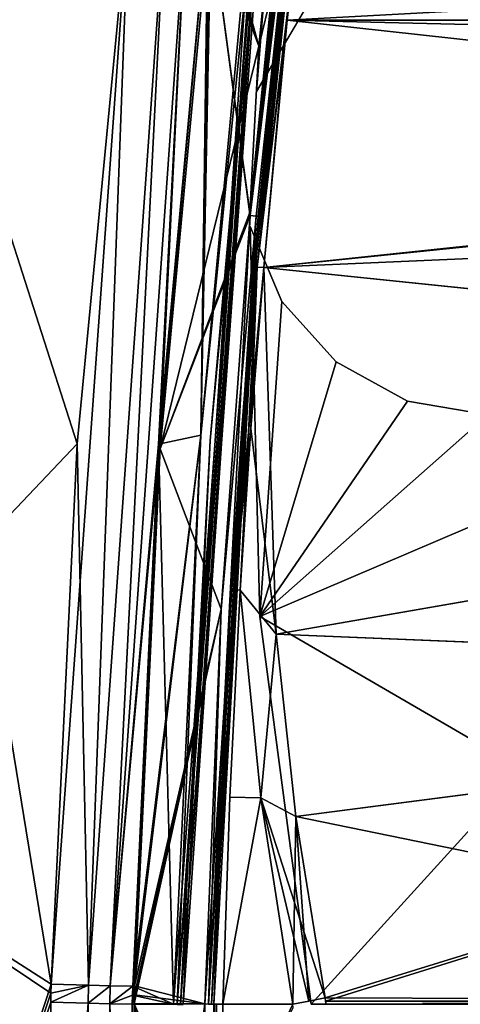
# Model space of a CAD drawing. Header units: millimetres. Extents: x -115 to 115, y -44 to 583.
# Tile 55 of 102: x -83 to -69, y 360 to 392. Entities that reach past the tile are written whole.
import ezdxf

# ---------------------------------------------------------------- set-up
doc = ezdxf.new("R2010")
doc.units = ezdxf.units.MM
doc.header["$LTSCALE"] = 67.002822
for name, color, linetype in [('355', 7, 'CONTINUOUS'), ('356', 7, 'CONTINUOUS'), ('357', 7, 'CONTINUOUS'), ('358', 7, 'CONTINUOUS'), ('362', 7, 'CONTINUOUS'), ('363', 7, 'CONTINUOUS'), ('384', 7, 'CONTINUOUS'), ('385', 7, 'CONTINUOUS'), ('408', 7, 'CONTINUOUS'), ('409', 7, 'CONTINUOUS'), ('410', 7, 'CONTINUOUS'), ('411', 7, 'CONTINUOUS'), ('412', 7, 'CONTINUOUS'), ('421', 7, 'CONTINUOUS'), ('570', 7, 'CONTINUOUS'), ('581', 7, 'CONTINUOUS'), ('582', 7, 'CONTINUOUS'), ('583', 7, 'CONTINUOUS'), ('584', 7, 'CONTINUOUS'), ('588', 7, 'CONTINUOUS'), ('607', 7, 'CONTINUOUS'), ('611', 7, 'CONTINUOUS'), ('612', 7, 'CONTINUOUS'), ('613', 7, 'CONTINUOUS'), ('614', 7, 'CONTINUOUS'), ('625', 7, 'CONTINUOUS'), ('626', 7, 'CONTINUOUS'), ('631', 7, 'CONTINUOUS'), ('633', 7, 'CONTINUOUS'), ('634', 7, 'CONTINUOUS'), ('635', 7, 'CONTINUOUS'), ('636', 7, 'CONTINUOUS'), ('638', 7, 'CONTINUOUS'), ('639', 7, 'CONTINUOUS'), ('655', 7, 'CONTINUOUS'), ('660', 7, 'CONTINUOUS'), ('661', 7, 'CONTINUOUS'), ('662', 7, 'CONTINUOUS'), ('671', 7, 'CONTINUOUS')]:
    doc.layers.add(name, color=color, linetype=linetype)

msp = doc.modelspace()

# ---------------------------------------------------------------- linework, layer by layer
at = {"layer": '355', "color": 7, "linetype": 'Continuous'}
for points in [[(-75.601, 396.517, 132.762), (-78.065, 359.997, 133.825), (-75.48, 396.502, 132.742), (-75.601, 396.517, 132.762)], [(-78.065, 359.997, 133.825), (-75.601, 396.517, 132.762), (-77.3, 378.429, 133.637), (-78.065, 359.997, 133.825)], [(-75.48, 396.502, 132.742), (-78.065, 359.997, 133.825), (-75.379, 396.486, 132.676), (-75.48, 396.502, 132.742)], [(-78.065, 359.997, 133.825), (-77.963, 359.995, 133.758), (-75.379, 396.486, 132.676), (-78.065, 359.997, 133.825)], [(-77.963, 359.995, 133.758), (-77.875, 359.994, 133.546), (-75.379, 396.486, 132.676), (-77.963, 359.995, 133.758)], [(-75.379, 396.486, 132.676), (-77.875, 359.994, 133.546), (-77.001, 378.259, 133.342), (-75.379, 396.486, 132.676)], [(-75.293, 396.461, 132.463), (-75.379, 396.486, 132.676), (-77.001, 378.259, 133.342), (-75.293, 396.461, 132.463)], [(-78.185, 360, 133.846), (-78.065, 359.997, 133.825), (-77.3, 378.429, 133.637), (-78.185, 360, 133.846)]]:
    msp.add_3dface(points, dxfattribs=at)
at = {"layer": '356', "color": 7, "linetype": 'Continuous'}
for points in [[(-77.3, 378.429, 133.637), (-75.601, 396.517, 132.762), (-77.072, 395.397, 132.789), (-77.3, 378.429, 133.637)], [(-78.675, 378.142, 133.598), (-77.3, 378.429, 133.637), (-77.072, 395.397, 132.789), (-78.675, 378.142, 133.598)], [(-79.522, 360, 133.8), (-78.185, 360, 133.846), (-77.3, 378.429, 133.637), (-79.522, 360, 133.8)], [(-79.522, 360, 133.8), (-77.3, 378.429, 133.637), (-79.515, 360.292, 133.802), (-79.522, 360, 133.8)], [(-79.515, 360.292, 133.802), (-77.3, 378.429, 133.637), (-79.508, 360.584, 133.803), (-79.515, 360.292, 133.802)], [(-79.508, 360.584, 133.803), (-77.3, 378.429, 133.637), (-78.675, 378.142, 133.598), (-79.508, 360.584, 133.803)]]:
    msp.add_3dface(points, dxfattribs=at)
at = {"layer": '357', "color": 7, "linetype": 'Continuous'}
for points in [[(-82.163, 360.074, 132.677), (-80.952, 360.038, 133.481), (-80.938, 360.622, 133.485), (-82.163, 360.074, 132.677)], [(-82.163, 360.074, 132.677), (-80.938, 360.622, 133.485), (-82.157, 360.365, 132.678), (-82.163, 360.074, 132.677)], [(-82.15, 360.657, 132.679), (-82.157, 360.365, 132.678), (-80.938, 360.622, 133.485), (-82.15, 360.657, 132.679)], [(-80.938, 360.622, 133.485), (-80.952, 360.038, 133.481), (-80.24, 360.603, 133.71), (-80.938, 360.622, 133.485)], [(-80.952, 360.038, 133.481), (-80.254, 360.019, 133.706), (-80.24, 360.603, 133.71), (-80.952, 360.038, 133.481)], [(-80.254, 360.019, 133.706), (-79.508, 360.584, 133.803), (-80.24, 360.603, 133.71), (-80.254, 360.019, 133.706)], [(-79.515, 360.292, 133.802), (-79.508, 360.584, 133.803), (-80.254, 360.019, 133.706), (-79.515, 360.292, 133.802)], [(-79.522, 360, 133.8), (-79.515, 360.292, 133.802), (-80.254, 360.019, 133.706), (-79.522, 360, 133.8)]]:
    msp.add_3dface(points, dxfattribs=at)
at = {"layer": '358', "color": 7, "linetype": 'Continuous'}
for points in [[(-80.952, 360.038, 133.481), (-82.163, 360.074, 132.677), (-81.825, 323.538, 132.343), (-80.952, 360.038, 133.481)], [(-80.661, 323.568, 133.063), (-80.952, 360.038, 133.481), (-81.825, 323.538, 132.343), (-80.661, 323.568, 133.063)], [(-80.254, 360.019, 133.706), (-80.952, 360.038, 133.481), (-80.661, 323.568, 133.063), (-80.254, 360.019, 133.706)], [(-80.001, 323.589, 133.264), (-80.254, 360.019, 133.706), (-80.661, 323.568, 133.063), (-80.001, 323.589, 133.264)], [(-79.313, 323.613, 133.349), (-79.581, 332.694, 133.499), (-80.254, 360.019, 133.706), (-79.313, 323.613, 133.349)], [(-79.313, 323.613, 133.349), (-80.254, 360.019, 133.706), (-80.001, 323.589, 133.264), (-79.313, 323.613, 133.349)], [(-79.581, 332.694, 133.499), (-79.697, 341.8, 133.623), (-80.254, 360.019, 133.706), (-79.581, 332.694, 133.499)], [(-79.697, 341.8, 133.623), (-79.522, 360, 133.8), (-80.254, 360.019, 133.706), (-79.697, 341.8, 133.623)]]:
    msp.add_3dface(points, dxfattribs=at)
at = {"layer": '362', "color": 7, "linetype": 'Continuous'}
for points in [[(-92.699, 328.564, 122.047), (-82.157, 360.365, 132.678), (-91.96, 366.934, 122.2), (-92.699, 328.564, 122.047)], [(-82.157, 360.365, 132.678), (-82.15, 360.657, 132.679), (-91.96, 366.934, 122.2), (-82.157, 360.365, 132.678)], [(-82.163, 360.074, 132.677), (-82.157, 360.365, 132.678), (-92.699, 328.564, 122.047), (-82.163, 360.074, 132.677)], [(-81.825, 323.538, 132.343), (-82.163, 360.074, 132.677), (-92.699, 328.564, 122.047), (-81.825, 323.538, 132.343)]]:
    msp.add_3dface(points, dxfattribs=at)
at = {"layer": '363', "color": 7, "linetype": 'Continuous'}
for points in [[(-91.96, 366.934, 122.2), (-82.15, 360.657, 132.679), (-88.85, 401.641, 121.347), (-91.96, 366.934, 122.2)], [(-88.85, 401.641, 121.347), (-82.15, 360.657, 132.679), (-81.31, 378.152, 132.485), (-88.85, 401.641, 121.347)], [(-79.631, 395.626, 131.71), (-88.85, 401.641, 121.347), (-81.31, 378.152, 132.485), (-79.631, 395.626, 131.71)]]:
    msp.add_3dface(points, dxfattribs=at)
at = {"layer": '384', "color": 7, "linetype": 'Continuous'}
for points in [[(-88.85, 401.641, -121.347), (-81.31, 378.152, -132.485), (-91.96, 366.934, -122.2), (-88.85, 401.641, -121.347)], [(-79.631, 395.626, -131.71), (-81.31, 378.152, -132.485), (-88.85, 401.641, -121.347), (-79.631, 395.626, -131.71)], [(-81.31, 378.152, -132.485), (-82.15, 360.657, -132.679), (-91.96, 366.934, -122.2), (-81.31, 378.152, -132.485)]]:
    msp.add_3dface(points, dxfattribs=at)
at = {"layer": '385', "color": 7, "linetype": 'Continuous'}
for points in [[(-91.96, 366.934, -122.2), (-82.15, 360.657, -132.679), (-92.699, 328.565, -122.047), (-91.96, 366.934, -122.2)], [(-82.15, 360.657, -132.679), (-82.157, 360.366, -132.678), (-92.699, 328.565, -122.047), (-82.15, 360.657, -132.679)], [(-82.157, 360.366, -132.678), (-82.163, 360.074, -132.677), (-92.699, 328.565, -122.047), (-82.157, 360.366, -132.678)], [(-82.163, 360.074, -132.677), (-82.279, 341.662, -132.555), (-92.699, 328.565, -122.047), (-82.163, 360.074, -132.677)]]:
    msp.add_3dface(points, dxfattribs=at)
at = {"layer": '408', "color": 7, "linetype": 'Continuous'}
for points in [[(-76.942, 396.514, -132.715), (-75.601, 396.517, -132.762), (-77.3, 378.429, -133.637), (-76.942, 396.514, -132.715)], [(-77.007, 395.956, -132.752), (-76.942, 396.514, -132.715), (-77.3, 378.429, -133.637), (-77.007, 395.956, -132.752)], [(-77.072, 395.397, -132.789), (-77.007, 395.956, -132.752), (-77.3, 378.429, -133.637), (-77.072, 395.397, -132.789)], [(-77.072, 395.397, -132.789), (-77.3, 378.429, -133.637), (-78.675, 378.142, -133.598), (-77.072, 395.397, -132.789)], [(-77.3, 378.429, -133.637), (-78.185, 360, -133.846), (-78.675, 378.142, -133.598), (-77.3, 378.429, -133.637)], [(-78.675, 378.142, -133.598), (-78.185, 360, -133.846), (-79.508, 360.584, -133.803), (-78.675, 378.142, -133.598)], [(-79.508, 360.584, -133.803), (-78.185, 360, -133.846), (-79.515, 360.292, -133.802), (-79.508, 360.584, -133.803)], [(-78.185, 360, -133.846), (-79.522, 360, -133.8), (-79.515, 360.292, -133.802), (-78.185, 360, -133.846)]]:
    msp.add_3dface(points, dxfattribs=at)
at = {"layer": '409', "color": 7, "linetype": 'Continuous'}
for points in [[(-78.065, 359.997, -133.825), (-78.185, 360, -133.846), (-75.48, 396.502, -132.742), (-78.065, 359.997, -133.825)], [(-78.185, 360, -133.846), (-77.3, 378.429, -133.637), (-75.48, 396.502, -132.742), (-78.185, 360, -133.846)], [(-75.379, 396.486, -132.676), (-78.065, 359.997, -133.825), (-75.48, 396.502, -132.742), (-75.379, 396.486, -132.676)], [(-77.963, 359.995, -133.758), (-78.065, 359.997, -133.825), (-75.379, 396.486, -132.676), (-77.963, 359.995, -133.758)], [(-75.293, 396.461, -132.463), (-77.963, 359.995, -133.758), (-75.379, 396.486, -132.676), (-75.293, 396.461, -132.463)], [(-77.001, 378.259, -133.342), (-77.963, 359.995, -133.758), (-75.293, 396.461, -132.463), (-77.001, 378.259, -133.342)], [(-77.3, 378.429, -133.637), (-75.601, 396.517, -132.762), (-75.48, 396.502, -132.742), (-77.3, 378.429, -133.637)], [(-77.875, 359.994, -133.546), (-77.963, 359.995, -133.758), (-77.001, 378.259, -133.342), (-77.875, 359.994, -133.546)]]:
    msp.add_3dface(points, dxfattribs=at)
at = {"layer": '410', "color": 7, "linetype": 'Continuous'}
for points in [[(-82.15, 360.657, -132.679), (-81.31, 378.152, -132.485), (-79.631, 395.626, -131.71), (-82.15, 360.657, -132.679)], [(-82.15, 360.657, -132.679), (-79.631, 395.626, -131.71), (-80.938, 360.622, -133.485), (-82.15, 360.657, -132.679)], [(-79.631, 395.626, -131.71), (-78.451, 395.538, -132.478), (-80.938, 360.622, -133.485), (-79.631, 395.626, -131.71)], [(-80.938, 360.622, -133.485), (-78.451, 395.538, -132.478), (-80.24, 360.603, -133.71), (-80.938, 360.622, -133.485)], [(-78.451, 395.538, -132.478), (-77.777, 395.473, -132.695), (-80.24, 360.603, -133.71), (-78.451, 395.538, -132.478)], [(-77.777, 395.473, -132.695), (-77.072, 395.397, -132.789), (-80.24, 360.603, -133.71), (-77.777, 395.473, -132.695)], [(-77.072, 395.397, -132.789), (-78.675, 378.142, -133.598), (-80.24, 360.603, -133.71), (-77.072, 395.397, -132.789)], [(-78.675, 378.142, -133.598), (-79.508, 360.584, -133.803), (-80.24, 360.603, -133.71), (-78.675, 378.142, -133.598)]]:
    msp.add_3dface(points, dxfattribs=at)
at = {"layer": '411', "color": 7, "linetype": 'Continuous'}
for points in [[(-82.163, 360.074, -132.677), (-82.157, 360.366, -132.678), (-80.938, 360.622, -133.485), (-82.163, 360.074, -132.677)], [(-82.163, 360.074, -132.677), (-80.938, 360.622, -133.485), (-80.952, 360.038, -133.481), (-82.163, 360.074, -132.677)], [(-82.157, 360.366, -132.678), (-82.15, 360.657, -132.679), (-80.938, 360.622, -133.485), (-82.157, 360.366, -132.678)], [(-80.938, 360.622, -133.485), (-80.24, 360.603, -133.71), (-80.952, 360.038, -133.481), (-80.938, 360.622, -133.485)], [(-80.952, 360.038, -133.481), (-80.24, 360.603, -133.71), (-80.254, 360.019, -133.706), (-80.952, 360.038, -133.481)], [(-80.24, 360.603, -133.71), (-79.508, 360.584, -133.803), (-80.254, 360.019, -133.706), (-80.24, 360.603, -133.71)], [(-79.508, 360.584, -133.803), (-79.515, 360.292, -133.802), (-80.254, 360.019, -133.706), (-79.508, 360.584, -133.803)], [(-79.515, 360.292, -133.802), (-79.522, 360, -133.8), (-80.254, 360.019, -133.706), (-79.515, 360.292, -133.802)]]:
    msp.add_3dface(points, dxfattribs=at)
at = {"layer": '412', "color": 7, "linetype": 'Continuous'}
for points in [[(-82.279, 341.662, -132.555), (-82.163, 360.074, -132.677), (-80.952, 360.038, -133.481), (-82.279, 341.662, -132.555)], [(-81.825, 323.538, -132.343), (-82.279, 341.662, -132.555), (-80.952, 360.038, -133.481), (-81.825, 323.538, -132.343)], [(-81.825, 323.538, -132.343), (-80.952, 360.038, -133.481), (-80.661, 323.568, -133.063), (-81.825, 323.538, -132.343)], [(-80.952, 360.038, -133.481), (-80.254, 360.019, -133.706), (-80.661, 323.568, -133.063), (-80.952, 360.038, -133.481)], [(-80.661, 323.568, -133.063), (-80.254, 360.019, -133.706), (-80.001, 323.589, -133.264), (-80.661, 323.568, -133.063)], [(-80.254, 360.019, -133.706), (-79.522, 360, -133.8), (-80.001, 323.589, -133.264), (-80.254, 360.019, -133.706)]]:
    msp.add_3dface(points, dxfattribs=at)
at = {"layer": '421', "color": 7, "linetype": 'Continuous'}
for points in [[(-80.938, 360.622, 133.485), (-79.631, 395.626, 131.71), (-81.31, 378.152, 132.485), (-80.938, 360.622, 133.485)], [(-79.631, 395.626, 131.71), (-80.938, 360.622, 133.485), (-78.451, 395.538, 132.478), (-79.631, 395.626, 131.71)], [(-80.938, 360.622, 133.485), (-80.24, 360.603, 133.71), (-78.451, 395.538, 132.478), (-80.938, 360.622, 133.485)], [(-80.24, 360.603, 133.71), (-77.777, 395.473, 132.695), (-78.451, 395.538, 132.478), (-80.24, 360.603, 133.71)], [(-80.24, 360.603, 133.71), (-79.508, 360.584, 133.803), (-77.777, 395.473, 132.695), (-80.24, 360.603, 133.71)], [(-79.508, 360.584, 133.803), (-78.675, 378.142, 133.598), (-77.777, 395.473, 132.695), (-79.508, 360.584, 133.803)], [(-78.675, 378.142, 133.598), (-77.072, 395.397, 132.789), (-77.777, 395.473, 132.695), (-78.675, 378.142, 133.598)], [(-82.15, 360.657, 132.679), (-80.938, 360.622, 133.485), (-81.31, 378.152, 132.485), (-82.15, 360.657, 132.679)]]:
    msp.add_3dface(points, dxfattribs=at)
at = {"layer": '570', "color": 7, "linetype": 'Continuous'}
for points in [[(-74.498, 391.866, -133.076), (-73.573, 399.86, -132.554), (74.498, 391.866, -133.076), (-74.498, 391.866, -133.076)], [(74.498, 391.866, -133.076), (-73.573, 399.86, -132.554), (73.573, 399.86, -132.554), (74.498, 391.866, -133.076)], [(-75.261, 383.857, -133.482), (-74.498, 391.866, -133.076), (-22.541, 386.151, -133.378), (-75.261, 383.857, -133.482)], [(-22.541, 386.151, -133.378), (-74.498, 391.866, -133.076), (-11.615, 390.367, -133.161), (-22.541, 386.151, -133.378)], [(-11.615, 390.367, -133.161), (-74.498, 391.866, -133.076), (0, 391.8, -133.08), (-11.615, 390.367, -133.161)], [(0, 391.8, -133.08), (-74.498, 391.866, -133.076), (74.498, 391.866, -133.076), (0, 391.8, -133.08)], [(-32.115, 379.404, -133.658), (-75.261, 383.857, -133.482), (-22.541, 386.151, -133.378), (-32.115, 379.404, -133.658)], [(-74.859, 371.988, -133.869), (-75.261, 383.857, -133.482), (-32.115, 379.404, -133.658), (-74.859, 371.988, -133.869)], [(-39.756, 370.538, -133.899), (-74.859, 371.988, -133.869), (-32.115, 379.404, -133.658), (-39.756, 370.538, -133.899)], [(-74.214, 366.081, -133.966), (-74.859, 371.988, -133.869), (-39.756, 370.538, -133.899), (-74.214, 366.081, -133.966)], [(-45.016, 360.101, -134), (-74.214, 366.081, -133.966), (-39.756, 370.538, -133.899), (-45.016, 360.101, -134)], [(-73.273, 360.208, -134), (-74.214, 366.081, -133.966), (-45.016, 360.101, -134), (-73.273, 360.208, -134)], [(-73.254, 360.103, -134), (-73.273, 360.208, -134), (-45.016, 360.101, -134), (-73.254, 360.103, -134)], [(-73.235, 360, -134), (-73.254, 360.103, -134), (-45.043, 360, -134), (-73.235, 360, -134)], [(-45.043, 360, -134), (-73.254, 360.103, -134), (-45.025, 360.051, -134), (-45.043, 360, -134)], [(-45.025, 360.051, -134), (-73.254, 360.103, -134), (-45.016, 360.101, -134), (-45.025, 360.051, -134)]]:
    msp.add_3dface(points, dxfattribs=at)
at = {"layer": '581', "color": 7, "linetype": 'Continuous'}
for points in [[(-75.261, 383.857, -133.482), (-74.859, 371.988, -133.869), (-75.675, 378.641, -133.681), (-75.261, 383.857, -133.482)], [(-75.675, 378.641, -133.681), (-74.859, 371.988, -133.869), (-76.023, 373.413, -133.818), (-75.675, 378.641, -133.681)], [(-76.023, 373.413, -133.818), (-74.859, 371.988, -133.869), (-75.359, 366.688, -133.941), (-76.023, 373.413, -133.818)], [(-74.859, 371.988, -133.869), (-74.214, 366.081, -133.966), (-75.359, 366.688, -133.941), (-74.859, 371.988, -133.869)], [(-74.214, 366.081, -133.966), (-73.273, 360.208, -134), (-75.359, 366.688, -133.941), (-74.214, 366.081, -133.966)], [(-75.359, 366.688, -133.941), (-73.273, 360.208, -134), (-73.796, 360.103, -133.995), (-75.359, 366.688, -133.941)], [(-74.32, 360, -133.981), (-75.359, 366.688, -133.941), (-73.796, 360.103, -133.995), (-74.32, 360, -133.981)]]:
    msp.add_3dface(points, dxfattribs=at)
at = {"layer": '582', "color": 7, "linetype": 'Continuous'}
for points in [[(-75.469, 383.87, -133.398), (-76.312, 373.424, -133.518), (-75.536, 383.872, -133.3), (-75.469, 383.87, -133.398)], [(-75.536, 383.872, -133.3), (-76.312, 373.424, -133.518), (-75.97, 378.649, -133.381), (-75.536, 383.872, -133.3)], [(-76.225, 373.423, -133.73), (-76.312, 373.424, -133.518), (-75.469, 383.87, -133.398), (-76.225, 373.423, -133.73)], [(-75.261, 383.857, -133.482), (-76.225, 373.423, -133.73), (-75.469, 383.87, -133.398), (-75.261, 383.857, -133.482)], [(-75.261, 383.857, -133.482), (-75.675, 378.641, -133.681), (-76.225, 373.423, -133.73), (-75.261, 383.857, -133.482)], [(-75.56, 383.869, -133.183), (-75.536, 383.872, -133.3), (-75.97, 378.649, -133.381), (-75.56, 383.869, -133.183)], [(-75.675, 378.641, -133.681), (-76.023, 373.413, -133.818), (-76.225, 373.423, -133.73), (-75.675, 378.641, -133.681)]]:
    msp.add_3dface(points, dxfattribs=at)
at = {"layer": '583', "color": 7, "linetype": 'Continuous'}
for points in [[(-75.707, 385.586, -131.603), (-75.706, 385.634, -131.6), (-74.052, 399.878, -130.771), (-75.707, 385.586, -131.603)], [(-75.703, 385.546, -131.605), (-75.707, 385.586, -131.603), (-74.052, 399.878, -130.771), (-75.703, 385.546, -131.605)], [(-74.052, 399.878, -130.771), (-75.706, 385.634, -131.6), (-75.001, 392.766, -131.22), (-74.052, 399.878, -130.771)], [(-73.963, 399.871, -130.831), (-75.703, 385.546, -131.605), (-74.052, 399.878, -130.771), (-73.963, 399.871, -130.831)], [(-75.505, 385.523, -131.692), (-75.703, 385.546, -131.605), (-73.963, 399.871, -130.831), (-75.505, 385.523, -131.692)], [(-75.439, 385.522, -131.789), (-75.505, 385.523, -131.692), (-73.955, 399.871, -130.839), (-75.439, 385.522, -131.789)], [(-73.955, 399.871, -130.839), (-75.505, 385.523, -131.692), (-73.963, 399.871, -130.831), (-73.955, 399.871, -130.839)], [(-74.708, 392.707, -131.522), (-75.439, 385.522, -131.789), (-73.871, 399.875, -131.046), (-74.708, 392.707, -131.522)], [(-73.871, 399.875, -131.046), (-75.439, 385.522, -131.789), (-73.955, 399.871, -130.839), (-73.871, 399.875, -131.046)], [(-75.415, 385.524, -131.905), (-75.439, 385.522, -131.789), (-74.708, 392.707, -131.522), (-75.415, 385.524, -131.905)]]:
    msp.add_3dface(points, dxfattribs=at)
at = {"layer": '584', "color": 7, "linetype": 'Continuous'}
for points in [[(-74.88, 396.393, -130.991), (-75.001, 392.766, -131.22), (-75.415, 391.02, -131.322), (-74.88, 396.393, -130.991)], [(-75.001, 392.766, -131.22), (-75.706, 385.634, -131.6), (-75.415, 391.02, -131.322), (-75.001, 392.766, -131.22)]]:
    msp.add_3dface(points, dxfattribs=at)
at = {"layer": '588', "color": 7, "linetype": 'Continuous'}
for points in [[(-75.536, 383.872, -133.3), (-75.56, 383.869, -133.183), (-73.786, 399.879, -132.462), (-75.536, 383.872, -133.3)], [(-73.786, 399.879, -132.462), (-75.56, 383.869, -133.183), (-74.796, 391.881, -132.777), (-73.786, 399.879, -132.462)], [(-75.469, 383.87, -133.398), (-75.536, 383.872, -133.3), (-73.786, 399.879, -132.462), (-75.469, 383.87, -133.398)], [(-73.573, 399.86, -132.554), (-75.469, 383.87, -133.398), (-73.779, 399.879, -132.469), (-73.573, 399.86, -132.554)], [(-75.469, 383.87, -133.398), (-73.786, 399.879, -132.462), (-73.779, 399.879, -132.469), (-75.469, 383.87, -133.398)], [(-73.573, 399.86, -132.554), (-74.498, 391.866, -133.076), (-75.469, 383.87, -133.398), (-73.573, 399.86, -132.554)], [(-74.498, 391.866, -133.076), (-75.261, 383.857, -133.482), (-75.469, 383.87, -133.398), (-74.498, 391.866, -133.076)]]:
    msp.add_3dface(points, dxfattribs=at)
at = {"layer": '607', "color": 7, "linetype": 'Continuous'}
for points in [[(-79.459, 360.012, -132.001), (-77.289, 342.604, -131.915), (-79.632, 341.373, -131.818), (-79.459, 360.012, -132.001)], [(-77.29, 350.003, -131.996), (-77.289, 342.604, -131.915), (-79.459, 360.012, -132.001), (-77.29, 350.003, -131.996)], [(-77.258, 355.003, -132.041), (-77.29, 350.003, -131.996), (-79.459, 360.012, -132.001), (-77.258, 355.003, -132.041)], [(-77.164, 360.011, -132.081), (-77.258, 355.003, -132.041), (-79.459, 360.012, -132.001), (-77.164, 360.011, -132.081)]]:
    msp.add_3dface(points, dxfattribs=at)
at = {"layer": '611', "color": 7, "linetype": 'Continuous'}
for points in [[(-76.023, 373.413, -133.818), (-75.359, 366.688, -133.941), (-76.361, 366.703, -133.906), (-76.023, 373.413, -133.818)], [(-75.359, 366.688, -133.941), (-76.585, 360, -133.902), (-76.361, 366.703, -133.906), (-75.359, 366.688, -133.941)], [(-75.359, 366.688, -133.941), (-74.32, 360, -133.981), (-76.585, 360, -133.902), (-75.359, 366.688, -133.941)]]:
    msp.add_3dface(points, dxfattribs=at)
at = {"layer": '612', "color": 7, "linetype": 'Continuous'}
for points in [[(-76.977, 349.999, -133.633), (-77, 350, -133.517), (-76.852, 360.008, -133.717), (-76.977, 349.999, -133.633)], [(-76.852, 360.008, -133.717), (-77, 350, -133.517), (-76.969, 355.005, -133.563), (-76.852, 360.008, -133.717)], [(-76.787, 360.006, -133.814), (-76.977, 349.999, -133.633), (-76.852, 360.008, -133.717), (-76.787, 360.006, -133.814)], [(-76.913, 349.998, -133.729), (-76.977, 349.999, -133.633), (-76.787, 360.006, -133.814), (-76.913, 349.998, -133.729)], [(-76.874, 360.009, -133.602), (-76.852, 360.008, -133.717), (-76.969, 355.005, -133.563), (-76.874, 360.009, -133.602)], [(-76.585, 360, -133.902), (-76.913, 349.998, -133.729), (-76.787, 360.006, -133.814), (-76.585, 360, -133.902)]]:
    msp.add_3dface(points, dxfattribs=at)
at = {"layer": '613', "color": 7, "linetype": 'Continuous'}
for points in [[(-77.164, 360.011, -132.081), (-75.505, 385.523, -131.692), (-77.05, 360.008, -132.108), (-77.164, 360.011, -132.081)], [(-75.505, 385.523, -131.692), (-77.164, 360.011, -132.081), (-76.638, 372.791, -132.008), (-75.505, 385.523, -131.692)], [(-77.05, 360.008, -132.108), (-75.505, 385.523, -131.692), (-76.956, 360.005, -132.175), (-77.05, 360.008, -132.108)], [(-75.439, 385.522, -131.789), (-75.415, 385.524, -131.905), (-76.956, 360.005, -132.175), (-75.439, 385.522, -131.789)], [(-76.956, 360.005, -132.175), (-75.415, 385.524, -131.905), (-76.349, 372.775, -132.308), (-76.956, 360.005, -132.175)], [(-75.505, 385.523, -131.692), (-75.439, 385.522, -131.789), (-76.956, 360.005, -132.175), (-75.505, 385.523, -131.692)], [(-75.703, 385.546, -131.605), (-75.505, 385.523, -131.692), (-76.638, 372.791, -132.008), (-75.703, 385.546, -131.605)], [(-76.875, 360.002, -132.38), (-76.956, 360.005, -132.175), (-76.349, 372.775, -132.308), (-76.875, 360.002, -132.38)]]:
    msp.add_3dface(points, dxfattribs=at)
at = {"layer": '614', "color": 7, "linetype": 'Continuous'}
for points in [[(-76.88, 396.387, -130.921), (-75.415, 391.02, -131.322), (-76.945, 395.831, -130.958), (-76.88, 396.387, -130.921)], [(-74.88, 396.393, -130.991), (-75.415, 391.02, -131.322), (-76.88, 396.387, -130.921), (-74.88, 396.393, -130.991)], [(-76.945, 395.831, -130.958), (-75.415, 391.02, -131.322), (-77.009, 395.274, -130.994), (-76.945, 395.831, -130.958)], [(-77.009, 395.274, -130.994), (-75.703, 385.546, -131.605), (-78.619, 377.989, -131.803), (-77.009, 395.274, -130.994)], [(-75.706, 385.634, -131.6), (-75.707, 385.586, -131.603), (-77.009, 395.274, -130.994), (-75.706, 385.634, -131.6)], [(-75.415, 391.02, -131.322), (-75.706, 385.634, -131.6), (-77.009, 395.274, -130.994), (-75.415, 391.02, -131.322)], [(-75.707, 385.586, -131.603), (-75.703, 385.546, -131.605), (-77.009, 395.274, -130.994), (-75.707, 385.586, -131.603)], [(-75.703, 385.546, -131.605), (-76.638, 372.791, -132.008), (-78.619, 377.989, -131.803), (-75.703, 385.546, -131.605)], [(-78.619, 377.989, -131.803), (-76.638, 372.791, -132.008), (-79.445, 360.594, -132.005), (-78.619, 377.989, -131.803)], [(-76.638, 372.791, -132.008), (-77.164, 360.011, -132.081), (-79.445, 360.594, -132.005), (-76.638, 372.791, -132.008)], [(-79.445, 360.594, -132.005), (-77.164, 360.011, -132.081), (-79.452, 360.303, -132.003), (-79.445, 360.594, -132.005)], [(-77.164, 360.011, -132.081), (-79.459, 360.012, -132.001), (-79.452, 360.303, -132.003), (-77.164, 360.011, -132.081)]]:
    msp.add_3dface(points, dxfattribs=at)
at = {"layer": '625', "color": 7, "linetype": 'Continuous'}
for points in [[(-75.497, 389.552, -130.401), (-73.841, 392.355, -130.243), (-75.229, 392.941, -130.208), (-75.497, 389.552, -130.401)], [(-75.701, 385.182, -130.62), (-75.387, 372.556, -131.056), (-74.677, 382.759, -130.726), (-75.701, 385.182, -130.62)], [(-74.677, 382.759, -130.726), (-75.387, 372.556, -131.056), (-72.915, 380.804, -130.804), (-74.677, 382.759, -130.726)], [(-73.726, 360.002, -131.2), (-53.999, 381.682, -130.77), (-75.387, 372.556, -131.056), (-73.726, 360.002, -131.2)], [(-75.387, 372.556, -131.056), (-53.999, 381.682, -130.77), (-68, 379.091, -130.867), (-75.387, 372.556, -131.056)], [(-63.741, 360.002, -131.2), (-53.999, 381.682, -130.77), (-73.726, 360.002, -131.2), (-63.741, 360.002, -131.2)], [(-72.915, 380.804, -130.804), (-75.387, 372.556, -131.056), (-70.601, 379.531, -130.851), (-72.915, 380.804, -130.804)], [(-70.601, 379.531, -130.851), (-75.387, 372.556, -131.056), (-68, 379.091, -130.867), (-70.601, 379.531, -130.851)]]:
    msp.add_3dface(points, dxfattribs=at)
at = {"layer": '626', "color": 7, "linetype": 'Continuous'}
for points in [[(74.498, 391.866, 133.076), (73.573, 399.86, 132.554), (-74.498, 391.866, 133.076), (74.498, 391.866, 133.076)], [(-74.498, 391.866, 133.076), (73.573, 399.86, 132.554), (-73.573, 399.86, 132.554), (-74.498, 391.866, 133.076)], [(-75.261, 383.857, 133.482), (0, 391.8, 133.08), (-74.498, 391.866, 133.076), (-75.261, 383.857, 133.482)], [(0, 391.8, 133.08), (74.498, 391.866, 133.076), (-74.498, 391.866, 133.076), (0, 391.8, 133.08)], [(-11.613, 390.368, 133.161), (0, 391.8, 133.08), (-75.261, 383.857, 133.482), (-11.613, 390.368, 133.161)], [(-22.535, 386.155, 133.378), (-11.613, 390.368, 133.161), (-75.261, 383.857, 133.482), (-22.535, 386.155, 133.378)], [(-32.109, 379.41, 133.657), (-22.535, 386.155, 133.378), (-75.261, 383.857, 133.482), (-32.109, 379.41, 133.657)], [(-74.859, 371.988, 133.869), (-32.109, 379.41, 133.657), (-75.261, 383.857, 133.482), (-74.859, 371.988, 133.869)], [(-39.751, 370.547, 133.899), (-32.109, 379.41, 133.657), (-74.859, 371.988, 133.869), (-39.751, 370.547, 133.899)], [(-74.214, 366.081, 133.966), (-39.751, 370.547, 133.899), (-74.859, 371.988, 133.869), (-74.214, 366.081, 133.966)], [(-73.273, 360.208, 134), (-39.751, 370.547, 133.899), (-74.214, 366.081, 133.966), (-73.273, 360.208, 134)], [(-73.254, 360.103, 134), (-39.751, 370.547, 133.899), (-73.273, 360.208, 134), (-73.254, 360.103, 134)], [(-45.016, 360.101, 134), (-39.751, 370.547, 133.899), (-73.254, 360.103, 134), (-45.016, 360.101, 134)], [(-73.235, 360, 134), (-45.016, 360.101, 134), (-73.254, 360.103, 134), (-73.235, 360, 134)], [(-45.025, 360.051, 134), (-45.016, 360.101, 134), (-73.235, 360, 134), (-45.025, 360.051, 134)], [(-45.043, 360, 134), (-45.025, 360.051, 134), (-73.235, 360, 134), (-45.043, 360, 134)]]:
    msp.add_3dface(points, dxfattribs=at)
at = {"layer": '631', "color": 7, "linetype": 'Continuous'}
for points in [[(-75.415, 391.02, 131.322), (-75.001, 392.766, 131.22), (-74.88, 396.393, 130.991), (-75.415, 391.02, 131.322)], [(-75.706, 385.634, 131.6), (-75.001, 392.766, 131.22), (-75.415, 391.02, 131.322), (-75.706, 385.634, 131.6)]]:
    msp.add_3dface(points, dxfattribs=at)
at = {"layer": '633', "color": 7, "linetype": 'Continuous'}
for points in [[(-75.415, 391.02, 131.322), (-74.88, 396.393, 130.991), (-77.01, 395.274, 130.994), (-75.415, 391.02, 131.322)], [(-78.619, 377.989, 131.803), (-75.415, 391.02, 131.322), (-77.01, 395.274, 130.994), (-78.619, 377.989, 131.803)], [(-75.706, 385.634, 131.6), (-75.415, 391.02, 131.322), (-78.619, 377.989, 131.803), (-75.706, 385.634, 131.6)], [(-75.706, 385.634, 131.6), (-78.619, 377.989, 131.803), (-75.707, 385.586, 131.603), (-75.706, 385.634, 131.6)], [(-78.619, 377.989, 131.803), (-75.703, 385.546, 131.605), (-75.707, 385.586, 131.603), (-78.619, 377.989, 131.803)], [(-76.638, 372.791, 132.008), (-75.703, 385.546, 131.605), (-78.619, 377.989, 131.803), (-76.638, 372.791, 132.008)], [(-79.445, 360.594, 132.005), (-76.638, 372.791, 132.008), (-78.619, 377.989, 131.803), (-79.445, 360.594, 132.005)], [(-77.164, 360.011, 132.081), (-76.638, 372.791, 132.008), (-79.459, 360.011, 132.001), (-77.164, 360.011, 132.081)], [(-79.459, 360.011, 132.001), (-76.638, 372.791, 132.008), (-79.452, 360.303, 132.003), (-79.459, 360.011, 132.001)], [(-79.452, 360.303, 132.003), (-76.638, 372.791, 132.008), (-79.445, 360.594, 132.005), (-79.452, 360.303, 132.003)]]:
    msp.add_3dface(points, dxfattribs=at)
at = {"layer": '634', "color": 7, "linetype": 'Continuous'}
for points in [[(-75.703, 385.546, 131.605), (-76.638, 372.791, 132.008), (-77.05, 360.008, 132.108), (-75.703, 385.546, 131.605)], [(-75.505, 385.523, 131.691), (-75.703, 385.546, 131.605), (-77.05, 360.008, 132.108), (-75.505, 385.523, 131.691)], [(-76.956, 360.005, 132.175), (-75.505, 385.523, 131.691), (-77.05, 360.008, 132.108), (-76.956, 360.005, 132.175)], [(-75.439, 385.522, 131.789), (-75.505, 385.523, 131.691), (-76.956, 360.005, 132.175), (-75.439, 385.522, 131.789)], [(-76.875, 360.002, 132.38), (-75.439, 385.522, 131.789), (-76.956, 360.005, 132.175), (-76.875, 360.002, 132.38)], [(-76.349, 372.775, 132.308), (-75.439, 385.522, 131.789), (-76.875, 360.002, 132.38), (-76.349, 372.775, 132.308)], [(-75.415, 385.524, 131.905), (-75.439, 385.522, 131.789), (-76.349, 372.775, 132.308), (-75.415, 385.524, 131.905)], [(-76.638, 372.791, 132.008), (-77.164, 360.011, 132.081), (-77.05, 360.008, 132.108), (-76.638, 372.791, 132.008)]]:
    msp.add_3dface(points, dxfattribs=at)
at = {"layer": '635', "color": 7, "linetype": 'Continuous'}
for points in [[(-74.168, 399.891, 130.747), (-75.001, 392.766, 131.22), (-75.707, 385.586, 131.603), (-74.168, 399.891, 130.747)], [(-75.703, 385.546, 131.605), (-74.168, 399.891, 130.747), (-75.707, 385.586, 131.603), (-75.703, 385.546, 131.605)], [(-73.962, 399.871, 130.832), (-74.168, 399.891, 130.747), (-75.703, 385.546, 131.605), (-73.962, 399.871, 130.832)], [(-73.962, 399.871, 130.832), (-75.703, 385.546, 131.605), (-75.505, 385.523, 131.691), (-73.962, 399.871, 130.832)], [(-73.955, 399.871, 130.839), (-73.962, 399.871, 130.832), (-75.505, 385.523, 131.691), (-73.955, 399.871, 130.839)], [(-73.955, 399.871, 130.839), (-75.505, 385.523, 131.691), (-75.439, 385.522, 131.789), (-73.955, 399.871, 130.839)], [(-73.955, 399.871, 130.839), (-75.439, 385.522, 131.789), (-75.415, 385.524, 131.905), (-73.955, 399.871, 130.839)], [(-73.955, 399.871, 130.839), (-75.415, 385.524, 131.905), (-74.708, 392.707, 131.522), (-73.955, 399.871, 130.839)], [(-75.001, 392.766, 131.22), (-75.706, 385.634, 131.6), (-75.707, 385.586, 131.603), (-75.001, 392.766, 131.22)]]:
    msp.add_3dface(points, dxfattribs=at)
at = {"layer": '636', "color": 7, "linetype": 'Continuous'}
for points in [[(-73.846, 399.88, 132.371), (-73.871, 399.875, 132.255), (-75.536, 383.872, 133.3), (-73.846, 399.88, 132.371)], [(-75.469, 383.87, 133.398), (-73.846, 399.88, 132.371), (-75.536, 383.872, 133.3), (-75.469, 383.87, 133.398)], [(-75.536, 383.872, 133.3), (-73.871, 399.875, 132.255), (-74.796, 391.881, 132.777), (-75.536, 383.872, 133.3)], [(-73.786, 399.879, 132.462), (-73.846, 399.88, 132.371), (-75.469, 383.87, 133.398), (-73.786, 399.879, 132.462)], [(-75.261, 383.857, 133.482), (-73.779, 399.879, 132.469), (-75.469, 383.87, 133.398), (-75.261, 383.857, 133.482)], [(-73.779, 399.879, 132.469), (-73.786, 399.879, 132.462), (-75.469, 383.87, 133.398), (-73.779, 399.879, 132.469)], [(-75.261, 383.857, 133.482), (-74.498, 391.866, 133.076), (-73.779, 399.879, 132.469), (-75.261, 383.857, 133.482)], [(-74.498, 391.866, 133.076), (-73.573, 399.86, 132.554), (-73.779, 399.879, 132.469), (-74.498, 391.866, 133.076)], [(-75.56, 383.869, 133.183), (-75.536, 383.872, 133.3), (-74.796, 391.881, 132.777), (-75.56, 383.869, 133.183)]]:
    msp.add_3dface(points, dxfattribs=at)
at = {"layer": '638', "color": 7, "linetype": 'Continuous'}
for points in [[(-75.536, 383.872, 133.3), (-75.56, 383.869, 133.183), (-76.312, 373.424, 133.518), (-75.536, 383.872, 133.3)], [(-76.224, 373.423, 133.73), (-75.536, 383.872, 133.3), (-76.312, 373.424, 133.518), (-76.224, 373.423, 133.73)], [(-76.312, 373.424, 133.518), (-75.56, 383.869, 133.183), (-75.97, 378.649, 133.381), (-76.312, 373.424, 133.518)], [(-75.469, 383.87, 133.398), (-75.536, 383.872, 133.3), (-76.224, 373.423, 133.73), (-75.469, 383.87, 133.398)], [(-76.023, 373.413, 133.818), (-75.469, 383.87, 133.398), (-76.224, 373.423, 133.73), (-76.023, 373.413, 133.818)], [(-75.675, 378.641, 133.681), (-75.469, 383.87, 133.398), (-76.023, 373.413, 133.818), (-75.675, 378.641, 133.681)], [(-75.261, 383.857, 133.482), (-75.469, 383.87, 133.398), (-75.675, 378.641, 133.681), (-75.261, 383.857, 133.482)]]:
    msp.add_3dface(points, dxfattribs=at)
at = {"layer": '639', "color": 7, "linetype": 'Continuous'}
for points in [[(-74.859, 371.988, 133.869), (-75.261, 383.857, 133.482), (-75.675, 378.641, 133.681), (-74.859, 371.988, 133.869)], [(-74.859, 371.988, 133.869), (-75.675, 378.641, 133.681), (-76.023, 373.413, 133.818), (-74.859, 371.988, 133.869)], [(-74.859, 371.988, 133.869), (-76.023, 373.413, 133.818), (-75.359, 366.688, 133.941), (-74.859, 371.988, 133.869)], [(-74.214, 366.081, 133.966), (-74.859, 371.988, 133.869), (-75.359, 366.688, 133.941), (-74.214, 366.081, 133.966)], [(-74.32, 360, 133.981), (-74.214, 366.081, 133.966), (-75.359, 366.688, 133.941), (-74.32, 360, 133.981)], [(-73.796, 360.103, 133.995), (-74.214, 366.081, 133.966), (-74.32, 360, 133.981), (-73.796, 360.103, 133.995)], [(-73.273, 360.208, 134), (-74.214, 366.081, 133.966), (-73.796, 360.103, 133.995), (-73.273, 360.208, 134)]]:
    msp.add_3dface(points, dxfattribs=at)
at = {"layer": '655', "color": 7, "linetype": 'Continuous'}
for points in [[(-77.164, 360.011, 132.081), (-79.459, 360.011, 132.001), (-79.632, 341.373, 131.818), (-77.164, 360.011, 132.081)], [(-77.164, 360.011, 132.081), (-79.632, 341.373, 131.818), (-77.258, 355.003, 132.041), (-77.164, 360.011, 132.081)]]:
    msp.add_3dface(points, dxfattribs=at)
at = {"layer": '660', "color": 7, "linetype": 'Continuous'}
for points in [[(-76.874, 360.009, 133.602), (-76.977, 349.999, 133.633), (-76.852, 360.008, 133.717), (-76.874, 360.009, 133.602)], [(-76.977, 349.999, 133.633), (-76.874, 360.009, 133.602), (-76.969, 355.005, 133.563), (-76.977, 349.999, 133.633)], [(-76.852, 360.008, 133.717), (-76.977, 349.999, 133.633), (-76.787, 360.006, 133.814), (-76.852, 360.008, 133.717)], [(-76.977, 349.999, 133.633), (-76.913, 349.998, 133.729), (-76.787, 360.006, 133.814), (-76.977, 349.999, 133.633)], [(-76.913, 349.998, 133.729), (-76.71, 349.997, 133.817), (-76.787, 360.006, 133.814), (-76.913, 349.998, 133.729)], [(-76.787, 360.006, 133.814), (-76.71, 349.997, 133.817), (-76.679, 354.995, 133.862), (-76.787, 360.006, 133.814)], [(-76.585, 360, 133.902), (-76.787, 360.006, 133.814), (-76.679, 354.995, 133.862), (-76.585, 360, 133.902)]]:
    msp.add_3dface(points, dxfattribs=at)
at = {"layer": '661', "color": 7, "linetype": 'Continuous'}
for points in [[(-75.359, 366.688, 133.941), (-76.023, 373.413, 133.818), (-76.361, 366.703, 133.906), (-75.359, 366.688, 133.941)], [(-76.585, 360, 133.902), (-75.359, 366.688, 133.941), (-76.361, 366.703, 133.906), (-76.585, 360, 133.902)], [(-74.32, 360, 133.981), (-75.359, 366.688, 133.941), (-76.585, 360, 133.902), (-74.32, 360, 133.981)]]:
    msp.add_3dface(points, dxfattribs=at)
at = {"layer": '662', "color": 7, "linetype": 'Continuous'}
for points in [[(-74.32, 360, 133.981), (-76.585, 360, 133.902), (-76.679, 354.995, 133.862), (-74.32, 360, 133.981)], [(-74.32, 360, 133.981), (-76.679, 354.995, 133.862), (-74.301, 359.902, 133.981), (-74.32, 360, 133.981)]]:
    msp.add_3dface(points, dxfattribs=at)
at = {"layer": '671', "color": 7, "linetype": 'Continuous'}
for points in [[(-75.497, 389.552, 130.401), (-75.229, 392.941, 130.208), (-73.836, 392.361, 130.242), (-75.497, 389.552, 130.401)], [(-75.701, 385.182, 130.62), (-74.673, 382.753, 130.727), (-75.387, 372.556, 131.056), (-75.701, 385.182, 130.62)], [(-74.673, 382.753, 130.727), (-72.908, 380.799, 130.805), (-75.387, 372.556, 131.056), (-74.673, 382.753, 130.727)], [(-72.908, 380.799, 130.805), (-70.596, 379.53, 130.851), (-75.387, 372.556, 131.056), (-72.908, 380.799, 130.805)], [(-70.596, 379.53, 130.851), (-68, 379.091, 130.867), (-75.387, 372.556, 131.056), (-70.596, 379.53, 130.851)], [(-75.387, 372.556, 131.056), (-68, 379.091, 130.867), (-53.751, 360.002, 131.2), (-75.387, 372.556, 131.056)], [(-73.726, 360.002, 131.2), (-75.387, 372.556, 131.056), (-53.751, 360.002, 131.2), (-73.726, 360.002, 131.2)]]:
    msp.add_3dface(points, dxfattribs=at)

doc.saveas('drawing.dxf')
